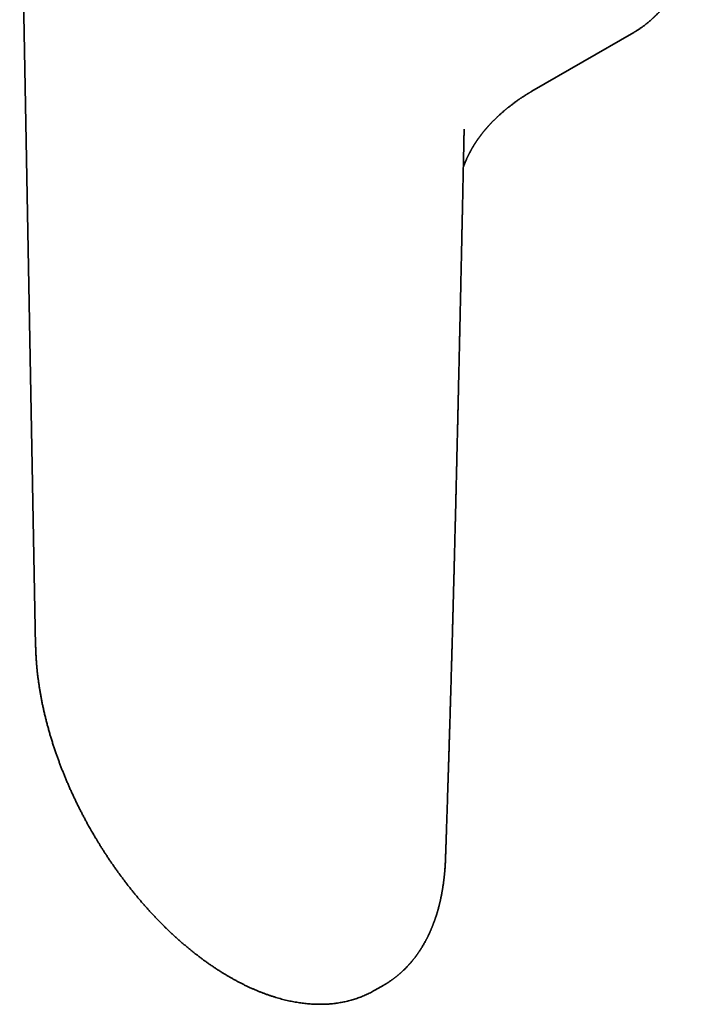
# Model space of a CAD drawing. Header units: millimetres. Extents: x 8 to 831, y 12 to 457.
# Tile 8 of 13: x 722 to 768, y 85 to 152. Entities that reach past the tile are written whole.
import ezdxf

# ---------------------------------------------------------------- set-up
doc = ezdxf.new("R2010")
doc.units = ezdxf.units.MM

msp = doc.modelspace()

# ---------------------------------------------------------------- linework, layer by layer
at = {"color": 7, "linetype": 'Continuous', "lineweight": 35}
for p, q in [((722.037, 167.024), (723.124, 109.533)), ((756.946, 147.361), (763.885, 151.366)), ((752.329, 144.779), (752.327, 144.734)), ((746.248, 86.069), (746.846, 86.414))]:
    msp.add_line(p, q, dxfattribs=at)
at = {"color": 7, "linetype": 'Continuous', "lineweight": 35, "flags": 128}
msp.add_lwpolyline([(763.885, 151.366), (763.885, 151.367), (763.893, 151.371)], dxfattribs=at)
at = {"color": 7, "linetype": 'Continuous', "lineweight": 35}
for points, knots in [([(763.885, 151.366), (763.904, 151.377), (763.945, 151.401), (764.007, 151.439), (764.073, 151.48), (764.145, 151.525), (764.246, 151.59), (764.376, 151.677), (764.536, 151.791), (764.701, 151.916), (764.834, 152.022), (764.934, 152.106), (765, 152.163), (765.063, 152.218), (765.119, 152.269), (765.169, 152.315), (765.211, 152.355), (765.246, 152.388), (765.274, 152.415), (765.294, 152.434), (765.307, 152.447), (765.318, 152.457), (765.331, 152.47), (765.348, 152.487), (765.369, 152.508), (765.409, 152.548), (765.468, 152.608), (765.545, 152.69), (765.627, 152.778), (765.716, 152.877), (765.812, 152.989), (765.914, 153.113), (766.017, 153.242), (766.119, 153.376), (766.198, 153.486), (766.257, 153.568), (766.294, 153.622), (766.331, 153.676), (766.367, 153.73), (766.402, 153.782), (766.434, 153.832), (766.465, 153.879), (766.492, 153.922), (766.515, 153.958), (766.532, 153.987), (766.545, 154.008), (766.555, 154.025), (766.566, 154.042), (766.579, 154.063), (766.595, 154.09), (766.615, 154.124), (766.639, 154.164), (766.664, 154.208), (766.692, 154.255), (766.72, 154.306), (766.749, 154.357), (766.778, 154.409), (766.847, 154.538), (766.955, 154.746), (767.087, 155.024), (767.207, 155.297), (767.316, 155.565), (767.395, 155.774), (767.447, 155.92), (767.473, 155.996), (767.5, 156.074), (767.525, 156.15), (767.548, 156.222), (767.569, 156.286), (767.586, 156.342), (767.601, 156.389), (767.613, 156.427), (767.621, 156.456), (767.628, 156.477), (767.633, 156.495), (767.638, 156.513), (767.645, 156.536), (767.653, 156.564), (767.664, 156.602), (767.678, 156.651), (767.696, 156.714), (767.714, 156.783), (767.743, 156.891), (767.781, 157.039), (767.827, 157.231), (767.874, 157.439), (767.921, 157.665), (767.967, 157.91), (768.011, 158.165), (768.051, 158.429), (768.09, 158.721), (768.127, 159.042), (768.16, 159.393), (768.185, 159.752), (768.2, 160.039), (768.207, 160.249), (768.211, 160.377), (768.214, 160.499), (768.216, 160.61), (768.217, 160.708), (768.217, 160.795), (768.217, 160.869), (768.217, 160.931), (768.217, 160.979), (768.217, 161.014), (768.217, 161.038), (768.217, 161.058), (768.216, 161.079), (768.216, 161.107), (768.215, 161.145), (768.215, 161.192), (768.214, 161.249), (768.212, 161.316), (768.211, 161.39), (768.208, 161.468), (768.206, 161.548), (768.203, 161.63), (768.198, 161.763), (768.189, 161.952), (768.174, 162.2), (768.155, 162.464), (768.132, 162.743), (768.104, 163.035), (768.071, 163.331), (768.035, 163.625), (767.996, 163.913), (767.955, 164.197), (767.911, 164.475), (767.858, 164.783), (767.797, 165.119), (767.725, 165.481), (767.651, 165.831), (767.575, 166.17), (767.497, 166.495), (767.419, 166.806), (767.342, 167.104), (767.264, 167.389), (767.181, 167.682), (767.09, 167.99), (766.988, 168.321), (766.879, 168.664), (766.761, 169.019), (766.635, 169.384), (766.5, 169.757), (766.357, 170.14), (766.204, 170.534), (766.05, 170.917), (765.894, 171.289), (765.74, 171.648), (765.577, 172.014), (765.406, 172.387), (765.226, 172.767), (765.041, 173.145), (764.851, 173.522), (764.656, 173.897), (764.453, 174.277), (764.241, 174.662), (764.016, 175.059), (763.777, 175.469), (763.522, 175.89), (763.258, 176.315), (762.982, 176.743), (762.696, 177.174), (762.421, 177.576), (762.159, 177.948), (761.913, 178.287), (761.666, 178.62), (761.42, 178.942), (761.176, 179.254), (760.928, 179.563), (760.677, 179.87), (760.422, 180.172), (760.172, 180.463), (759.927, 180.74), (759.686, 181.006), (759.451, 181.26), (759.215, 181.511), (758.977, 181.756), (758.738, 181.997), (758.507, 182.225), (758.284, 182.44), (758.067, 182.645), (757.858, 182.839), (757.656, 183.022), (757.462, 183.194), (757.278, 183.355), (757.103, 183.505), (756.936, 183.645), (756.791, 183.765), (756.664, 183.869), (756.553, 183.958), (756.441, 184.048), (756.331, 184.134), (756.22, 184.22), (756.111, 184.304), (755.995, 184.393), (755.859, 184.494), (755.703, 184.61), (755.523, 184.74), (755.332, 184.875), (755.157, 184.997), (755, 185.103), (754.87, 185.191), (754.744, 185.273), (754.626, 185.35), (754.516, 185.42), (754.416, 185.483), (754.325, 185.54), (754.25, 185.586), (754.191, 185.623), (754.146, 185.65), (754.105, 185.675), (754.071, 185.695), (754.046, 185.71), (754.03, 185.719), (754.018, 185.726), (754.007, 185.733), (753.994, 185.741), (753.979, 185.75), (753.96, 185.761), (753.929, 185.779), (753.884, 185.806), (753.822, 185.842), (753.748, 185.884), (753.663, 185.933), (753.567, 185.987), (753.463, 186.045), (753.352, 186.106), (753.233, 186.17), (753.105, 186.237), (752.968, 186.308), (752.826, 186.38), (752.681, 186.452), (752.537, 186.522), (752.341, 186.614), (752.093, 186.726), (751.796, 186.854), (751.5, 186.974), (751.208, 187.085), (750.918, 187.189), (750.693, 187.263), (750.534, 187.314), (750.438, 187.343), (750.342, 187.372), (750.247, 187.4), (750.153, 187.426), (750.062, 187.451), (749.972, 187.475), (749.885, 187.498), (749.802, 187.519), (749.732, 187.536), (749.678, 187.549), (749.64, 187.558), (749.614, 187.564), (749.593, 187.569), (749.575, 187.573), (749.557, 187.577), (749.534, 187.582), (749.503, 187.589), (749.463, 187.598), (749.415, 187.608), (749.346, 187.623), (749.256, 187.641), (749.131, 187.666), (748.985, 187.692), (748.819, 187.72), (748.647, 187.746), (748.47, 187.769), (748.29, 187.79), (748.083, 187.811), (747.846, 187.829), (747.644, 187.839), (747.5, 187.843), (747.417, 187.845), (747.339, 187.846), (747.267, 187.846), (747.197, 187.846), (747.129, 187.845), (747.066, 187.844), (747.013, 187.843), (746.973, 187.842), (746.945, 187.841), (746.927, 187.84), (746.912, 187.84), (746.897, 187.839), (746.879, 187.838), (746.854, 187.837), (746.822, 187.836), (746.783, 187.834), (746.74, 187.832), (746.695, 187.829), (746.65, 187.826), (746.537, 187.818), (746.407, 187.806), (746.26, 187.79), (746.16, 187.778), (746.053, 187.764), (745.939, 187.747), (745.817, 187.727), (745.713, 187.708), (745.626, 187.691), (745.56, 187.678), (745.493, 187.664), (745.424, 187.649), (745.355, 187.633), (745.29, 187.617), (745.228, 187.602), (745.171, 187.587), (745.119, 187.573), (745.074, 187.561), (745.037, 187.55), (745.004, 187.541), (744.974, 187.532), (744.944, 187.524), (744.913, 187.515), (744.88, 187.504), (744.842, 187.493), (744.798, 187.479), (744.747, 187.463), (744.691, 187.444), (744.628, 187.422), (744.558, 187.398), (744.482, 187.37), (744.4, 187.339), (744.312, 187.305), (744.225, 187.27), (744.141, 187.234), (744.061, 187.199), (743.981, 187.163), (743.905, 187.127), (743.831, 187.092), (743.76, 187.057), (743.693, 187.023), (743.633, 186.991), (743.58, 186.963), (743.535, 186.939), (743.498, 186.919), (743.469, 186.903), (743.444, 186.889), (743.424, 186.877), (743.408, 186.868), (743.398, 186.862), (743.394, 186.86)], [0, 0, 0, 0, 0.001541, 0.003294, 0.00526, 0.00744, 0.009833, 0.014805, 0.020021, 0.025481, 0.031183, 0.03349, 0.035834, 0.038063, 0.040049, 0.04182, 0.043338, 0.044603, 0.045615, 0.046375, 0.046735, 0.047076, 0.047554, 0.048171, 0.048927, 0.049823, 0.052548, 0.05544, 0.058498, 0.061721, 0.06565, 0.069699, 0.073832, 0.07805, 0.082353, 0.083952, 0.085562, 0.087184, 0.088817, 0.090372, 0.091775, 0.093236, 0.094487, 0.095528, 0.096359, 0.096942, 0.097346, 0.097773, 0.098378, 0.099162, 0.100125, 0.101265, 0.102467, 0.103819, 0.105245, 0.106671, 0.108096, 0.109522, 0.117157, 0.124789, 0.131304, 0.137956, 0.144747, 0.146564, 0.14839, 0.150227, 0.15207, 0.153787, 0.155277, 0.156572, 0.157672, 0.158577, 0.159207, 0.159689, 0.160036, 0.160437, 0.160954, 0.161588, 0.162338, 0.163559, 0.165, 0.166601, 0.168241, 0.17229, 0.176541, 0.180996, 0.185994, 0.191225, 0.196671, 0.202187, 0.20774, 0.214732, 0.221782, 0.228889, 0.236053, 0.238588, 0.24112, 0.243476, 0.2456, 0.24749, 0.249121, 0.250527, 0.251709, 0.252666, 0.25325, 0.253701, 0.254019, 0.254377, 0.254909, 0.255616, 0.256496, 0.257551, 0.258842, 0.260267, 0.261728, 0.263221, 0.264748, 0.266308, 0.270651, 0.275233, 0.280053, 0.285113, 0.290505, 0.295871, 0.301124, 0.306263, 0.311289, 0.316201, 0.321001, 0.327529, 0.333836, 0.339921, 0.345785, 0.351426, 0.356751, 0.361863, 0.36676, 0.371448, 0.376904, 0.382562, 0.388421, 0.394482, 0.400744, 0.407091, 0.413632, 0.420367, 0.427297, 0.433329, 0.439501, 0.445814, 0.452266, 0.458858, 0.46559, 0.472066, 0.478666, 0.485391, 0.49224, 0.499213, 0.506746, 0.514418, 0.522231, 0.530183, 0.538276, 0.546509, 0.553076, 0.559725, 0.566299, 0.572728, 0.579009, 0.585143, 0.591668, 0.598018, 0.604193, 0.610193, 0.616018, 0.621669, 0.627145, 0.632967, 0.638577, 0.643975, 0.649163, 0.654138, 0.658987, 0.663616, 0.668026, 0.672217, 0.676188, 0.67994, 0.683473, 0.686044, 0.688484, 0.690915, 0.693589, 0.695866, 0.698299, 0.700888, 0.703632, 0.70735, 0.71132, 0.715542, 0.720015, 0.722957, 0.72588, 0.728646, 0.731256, 0.733708, 0.735854, 0.737864, 0.739737, 0.740776, 0.741768, 0.7427, 0.743463, 0.743977, 0.744334, 0.744544, 0.744763, 0.745046, 0.745394, 0.745807, 0.746283, 0.747403, 0.748769, 0.750381, 0.752241, 0.754347, 0.7567, 0.759088, 0.761686, 0.764493, 0.767511, 0.770688, 0.773867, 0.777038, 0.780201, 0.7868, 0.793361, 0.799886, 0.806374, 0.812825, 0.819238, 0.82139, 0.823537, 0.82568, 0.827819, 0.829953, 0.832033, 0.833943, 0.836082, 0.837952, 0.839551, 0.840881, 0.841579, 0.84217, 0.842655, 0.843033, 0.843361, 0.843872, 0.844589, 0.845512, 0.846633, 0.847824, 0.850253, 0.852799, 0.856429, 0.860274, 0.864284, 0.86839, 0.872591, 0.876887, 0.883011, 0.889319, 0.891339, 0.89336, 0.895255, 0.896998, 0.898588, 0.900362, 0.901899, 0.903197, 0.904258, 0.904803, 0.905254, 0.905611, 0.9059, 0.906318, 0.906929, 0.907723, 0.9087, 0.909797, 0.910901, 0.91201, 0.913123, 0.919324, 0.921709, 0.924199, 0.926894, 0.929794, 0.9329, 0.936211, 0.937873, 0.939582, 0.941339, 0.943143, 0.944986, 0.946729, 0.948317, 0.949886, 0.951269, 0.952466, 0.953476, 0.954301, 0.955115, 0.955909, 0.956727, 0.957603, 0.958651, 0.959859, 0.961243, 0.962804, 0.964542, 0.966492, 0.968626, 0.970943, 0.973444, 0.976127, 0.978364, 0.980714, 0.983098, 0.985332, 0.98741, 0.98958, 0.991547, 0.993312, 0.994873, 0.996233, 0.997211, 0.998049, 0.998746, 0.999303, 0.99972, 1, 1, 1, 1]), ([(752.273, 142.199), (752.277, 142.209), (752.294, 142.257), (752.328, 142.345), (752.369, 142.448), (752.407, 142.54), (752.441, 142.62), (752.477, 142.701), (752.506, 142.765), (752.527, 142.811), (752.541, 142.839), (752.554, 142.867), (752.567, 142.895), (752.581, 142.925), (752.595, 142.954), (752.608, 142.98), (752.622, 143.007), (752.636, 143.035), (752.65, 143.063), (752.661, 143.085), (752.671, 143.104), (752.681, 143.124), (752.692, 143.145), (752.704, 143.168), (752.715, 143.189), (752.725, 143.208), (752.733, 143.223), (752.744, 143.244), (752.762, 143.277), (752.785, 143.319), (752.808, 143.361), (752.826, 143.394), (752.84, 143.418), (752.853, 143.441), (752.868, 143.467), (752.882, 143.492), (752.895, 143.514), (752.907, 143.533), (752.919, 143.555), (752.934, 143.58), (752.949, 143.605), (752.963, 143.628), (752.977, 143.652), (752.996, 143.682), (753.018, 143.718), (753.038, 143.75), (753.055, 143.778), (753.074, 143.807), (753.095, 143.839), (753.114, 143.868), (753.131, 143.894), (753.147, 143.919), (753.165, 143.946), (753.185, 143.976), (753.205, 144.005), (753.225, 144.034), (753.246, 144.064), (753.269, 144.097), (753.291, 144.128), (753.309, 144.154), (753.326, 144.177), (753.343, 144.202), (753.364, 144.23), (753.387, 144.261), (753.409, 144.291), (753.429, 144.318), (753.446, 144.341), (753.465, 144.365), (753.487, 144.394), (753.516, 144.432), (753.55, 144.475), (753.586, 144.52), (753.621, 144.564), (753.655, 144.607), (753.689, 144.648), (753.723, 144.689), (753.754, 144.725), (753.78, 144.756), (753.799, 144.779), (753.818, 144.801), (753.839, 144.825), (753.864, 144.854), (753.892, 144.886), (753.923, 144.921), (753.955, 144.957), (753.987, 144.992), (754.015, 145.023), (754.044, 145.055), (754.076, 145.09), (754.111, 145.127), (754.146, 145.164), (754.183, 145.203), (754.222, 145.244), (754.265, 145.288), (754.309, 145.332), (754.351, 145.375), (754.395, 145.418), (754.44, 145.463), (754.484, 145.506), (754.527, 145.548), (754.568, 145.587), (754.608, 145.624), (754.647, 145.661), (754.692, 145.703), (754.747, 145.753), (754.809, 145.809), (754.869, 145.863), (754.927, 145.914), (754.985, 145.964), (755.044, 146.015), (755.1, 146.063), (755.146, 146.101), (755.186, 146.135), (755.224, 146.166), (755.266, 146.201), (755.313, 146.238), (755.366, 146.281), (755.423, 146.326), (755.481, 146.371), (755.539, 146.416), (755.601, 146.464), (755.674, 146.519), (755.752, 146.577), (755.835, 146.637), (755.917, 146.696), (755.986, 146.745), (756.042, 146.784), (756.087, 146.815), (756.132, 146.846), (756.18, 146.879), (756.233, 146.914), (756.288, 146.951), (756.348, 146.99), (756.41, 147.03), (756.471, 147.07), (756.526, 147.105), (756.577, 147.137), (756.628, 147.168), (756.676, 147.198), (756.72, 147.225), (756.759, 147.248), (756.796, 147.271), (756.824, 147.287), (756.844, 147.299), (756.86, 147.308), (756.88, 147.32), (756.905, 147.335), (756.934, 147.352), (756.954, 147.363), (756.964, 147.369)], [0, 0, 0, 0, 0.004451, 0.020778, 0.037308, 0.04727, 0.058601, 0.070357, 0.080694, 0.085093, 0.08939, 0.092671, 0.096524, 0.101076, 0.105188, 0.108694, 0.11196, 0.116682, 0.120642, 0.123642, 0.126232, 0.128775, 0.131995, 0.135281, 0.138569, 0.141135, 0.143084, 0.145128, 0.150522, 0.157248, 0.163819, 0.168917, 0.171638, 0.174936, 0.179171, 0.183122, 0.186116, 0.188939, 0.192113, 0.195923, 0.200332, 0.203926, 0.206427, 0.211467, 0.217714, 0.222782, 0.226727, 0.231404, 0.237065, 0.242171, 0.245898, 0.249685, 0.254368, 0.259663, 0.264585, 0.269065, 0.274198, 0.280139, 0.28602, 0.29018, 0.293369, 0.297826, 0.302889, 0.308012, 0.313808, 0.318389, 0.321804, 0.325731, 0.330767, 0.336814, 0.345595, 0.353215, 0.360706, 0.368524, 0.375727, 0.382553, 0.390435, 0.395027, 0.399118, 0.402731, 0.406866, 0.412033, 0.418174, 0.424146, 0.431404, 0.437724, 0.443354, 0.448551, 0.455288, 0.462467, 0.469325, 0.476136, 0.483943, 0.492726, 0.501263, 0.509229, 0.517447, 0.526237, 0.535091, 0.542912, 0.550875, 0.558201, 0.565386, 0.573091, 0.58356, 0.596012, 0.60735, 0.617211, 0.628032, 0.639245, 0.649551, 0.658951, 0.665045, 0.671705, 0.679547, 0.688374, 0.697226, 0.70867, 0.719645, 0.728943, 0.740665, 0.753738, 0.768538, 0.783991, 0.799159, 0.813793, 0.822479, 0.830274, 0.838549, 0.847526, 0.857305, 0.867821, 0.878651, 0.891237, 0.902915, 0.913553, 0.923013, 0.932555, 0.943047, 0.950584, 0.958625, 0.966427, 0.972934, 0.975432, 0.978371, 0.982416, 0.987568, 0.993827, 1, 1, 1, 1]), ([(751.062, 95.15), (751.064, 95.205), (751.067, 95.309), (751.072, 95.46), (751.077, 95.597), (751.081, 95.722), (751.085, 95.833), (751.088, 95.929), (751.091, 96.012), (751.093, 96.081), (751.095, 96.138), (751.096, 96.184), (751.097, 96.218), (751.098, 96.243), (751.099, 96.263), (751.1, 96.281), (751.1, 96.303), (751.101, 96.328), (751.102, 96.357), (751.103, 96.388), (751.105, 96.437), (751.107, 96.507), (751.11, 96.601), (751.114, 96.709), (751.118, 96.828), (751.122, 96.954), (751.126, 97.082), (751.135, 97.346), (751.148, 97.742), (751.165, 98.271), (751.181, 98.773), (751.197, 99.247), (751.211, 99.692), (751.221, 100.018), (751.228, 100.227), (751.231, 100.32), (751.234, 100.408), (751.236, 100.487), (751.238, 100.556), (751.24, 100.614), (751.242, 100.662), (751.243, 100.699), (751.244, 100.728), (751.245, 100.753), (751.246, 100.783), (751.247, 100.821), (751.248, 100.869), (751.25, 100.926), (751.252, 100.992), (751.254, 101.066), (751.258, 101.181), (751.263, 101.338), (751.27, 101.552), (751.277, 101.79), (751.285, 102.052), (751.294, 102.325), (751.303, 102.606), (751.311, 102.893), (751.32, 103.182), (751.329, 103.472), (751.338, 103.762), (751.347, 104.052), (751.354, 104.305), (751.361, 104.521), (751.366, 104.7), (751.371, 104.879), (751.377, 105.058), (751.381, 105.22), (751.386, 105.361), (751.389, 105.478), (751.392, 105.581), (751.395, 105.672), (751.397, 105.746), (751.399, 105.804), (751.4, 105.848), (751.401, 105.884), (751.402, 105.914), (751.403, 105.94), (751.404, 105.971), (751.405, 106.012), (751.406, 106.067), (751.408, 106.134), (751.411, 106.225), (751.414, 106.338), (751.418, 106.467), (751.422, 106.596), (751.425, 106.723), (751.43, 106.867), (751.434, 107.029), (751.439, 107.207), (751.444, 107.381), (751.449, 107.552), (751.454, 107.725), (751.459, 107.915), (751.466, 108.128), (751.472, 108.366), (751.479, 108.615), (751.487, 108.878), (751.493, 109.104), (751.498, 109.289), (751.502, 109.433), (751.506, 109.582), (751.511, 109.739), (751.515, 109.906), (751.52, 110.082), (751.525, 110.267), (751.531, 110.472), (751.537, 110.696), (751.542, 110.889), (751.546, 111.038), (751.549, 111.137), (751.551, 111.232), (751.554, 111.318), (751.556, 111.393), (751.557, 111.456), (751.559, 111.508), (751.56, 111.549), (751.561, 111.583), (751.562, 111.617), (751.563, 111.665), (751.565, 111.729), (751.567, 111.812), (751.569, 111.902), (751.572, 111.998), (751.574, 112.097), (751.577, 112.2), (751.581, 112.329), (751.585, 112.485), (751.59, 112.67), (751.595, 112.862), (751.6, 113.059), (751.605, 113.256), (751.61, 113.454), (751.615, 113.652), (751.62, 113.826), (751.624, 113.976), (751.627, 114.101), (751.63, 114.225), (751.633, 114.338), (751.636, 114.434), (751.638, 114.512), (751.639, 114.58), (751.641, 114.637), (751.642, 114.683), (751.643, 114.718), (751.644, 114.746), (751.644, 114.769), (751.645, 114.793), (751.646, 114.825), (751.647, 114.864), (751.648, 114.913), (751.649, 114.97), (751.651, 115.036), (751.653, 115.109), (751.655, 115.187), (751.657, 115.266), (751.659, 115.346), (751.661, 115.426), (751.667, 115.647), (751.675, 115.964), (751.685, 116.378), (751.695, 116.751), (751.704, 117.13), (751.711, 117.424), (751.717, 117.63), (751.719, 117.744), (751.722, 117.853), (751.724, 117.951), (751.727, 118.035), (751.728, 118.101), (751.729, 118.151), (751.73, 118.187), (751.731, 118.215), (751.732, 118.239), (751.732, 118.266), (751.733, 118.303), (751.734, 118.352), (751.736, 118.413), (751.738, 118.485), (751.74, 118.567), (751.742, 118.656), (751.744, 118.747), (751.75, 118.973), (751.757, 119.265), (751.766, 119.623), (751.773, 119.914), (751.78, 120.205), (751.787, 120.501), (751.794, 120.803), (751.8, 121.05), (751.805, 121.24), (751.808, 121.366), (751.811, 121.488), (751.813, 121.599), (751.816, 121.697), (751.818, 121.778), (751.819, 121.842), (751.82, 121.892), (751.821, 121.932), (751.822, 121.961), (751.822, 121.984), (751.823, 122.006), (751.824, 122.035), (751.825, 122.075), (751.826, 122.127), (751.827, 122.191), (751.829, 122.263), (751.831, 122.339), (751.833, 122.417), (751.836, 122.544), (751.84, 122.723), (751.846, 122.956), (751.851, 123.198), (751.857, 123.444), (751.863, 123.714), (751.87, 124.001), (751.877, 124.305), (751.884, 124.596), (751.891, 124.879), (751.897, 125.157), (751.904, 125.441), (751.909, 125.661), (751.912, 125.816), (751.914, 125.902), (751.916, 125.985), (751.918, 126.062), (751.92, 126.13), (751.921, 126.186), (751.922, 126.232), (751.923, 126.268), (751.924, 126.295), (751.924, 126.318), (751.925, 126.347), (751.926, 126.386), (751.927, 126.439), (751.928, 126.503), (751.93, 126.58), (751.932, 126.667), (751.934, 126.762), (751.937, 126.86), (751.939, 126.959), (751.946, 127.259), (751.954, 127.622), (751.964, 128.048), (751.97, 128.338), (751.977, 128.633), (751.984, 128.936), (751.991, 129.249), (751.998, 129.571), (752.004, 129.847), (752.01, 130.074), (752.014, 130.251), (752.018, 130.428), (752.021, 130.599), (752.025, 130.761), (752.028, 130.906), (752.031, 131.036), (752.034, 131.152), (752.036, 131.255), (752.038, 131.346), (752.04, 131.42), (752.041, 131.477), (752.042, 131.521), (752.043, 131.557), (752.043, 131.591), (752.044, 131.626), (752.045, 131.668), (752.046, 131.72), (752.048, 131.783), (752.049, 131.855), (752.051, 131.939), (752.053, 132.033), (752.056, 132.138), (752.058, 132.252), (752.061, 132.378), (752.064, 132.512), (752.069, 132.747), (752.076, 133.076), (752.086, 133.495), (752.095, 133.9), (752.103, 134.282), (752.111, 134.641), (752.118, 134.978), (752.125, 135.304), (752.131, 135.583), (752.136, 135.816), (752.14, 136.006), (752.144, 136.192), (752.148, 136.372), (752.152, 136.56), (752.157, 136.752), (752.161, 136.948), (752.165, 137.131), (752.168, 137.301), (752.172, 137.457), (752.175, 137.6), (752.178, 137.729), (752.18, 137.844), (752.182, 137.946), (752.184, 138.034), (752.186, 138.102), (752.187, 138.155), (752.188, 138.201), (752.189, 138.257), (752.19, 138.323), (752.192, 138.399), (752.194, 138.485), (752.196, 138.581), (752.198, 138.685), (752.201, 138.793), (752.203, 138.904), (752.205, 139.016), (752.209, 139.18), (752.213, 139.399), (752.22, 139.701), (752.227, 140.036), (752.235, 140.407), (752.243, 140.786), (752.251, 141.17), (752.259, 141.557), (752.268, 141.946), (752.276, 142.337), (752.287, 142.858), (752.296, 143.299), (752.304, 143.656), (752.307, 143.797), (752.309, 143.928), (752.312, 144.049), (752.314, 144.16), (752.316, 144.262), (752.318, 144.354), (752.32, 144.423), (752.321, 144.472), (752.321, 144.504), (752.322, 144.537), (752.323, 144.579), (752.324, 144.633), (752.325, 144.701), (752.326, 144.752), (752.327, 144.779)], [0, 0, 0, 0, 0.003273, 0.006284, 0.009034, 0.011521, 0.013747, 0.015711, 0.017323, 0.018702, 0.019848, 0.020761, 0.021442, 0.021926, 0.022242, 0.022617, 0.023055, 0.023558, 0.024125, 0.024756, 0.025452, 0.027069, 0.028954, 0.031106, 0.033525, 0.036105, 0.038681, 0.041253, 0.051923, 0.062514, 0.073025, 0.082104, 0.091026, 0.09979, 0.101697, 0.103596, 0.105391, 0.106981, 0.108366, 0.109545, 0.11047, 0.111212, 0.111772, 0.112203, 0.112764, 0.113539, 0.114501, 0.115648, 0.116981, 0.118492, 0.120069, 0.123914, 0.127937, 0.132956, 0.138226, 0.143747, 0.149366, 0.155163, 0.160974, 0.166791, 0.172613, 0.178441, 0.184274, 0.18787, 0.191469, 0.195069, 0.198671, 0.20225, 0.204842, 0.20718, 0.209266, 0.211098, 0.212678, 0.213704, 0.214585, 0.215322, 0.215914, 0.216371, 0.216911, 0.217769, 0.218867, 0.220205, 0.221783, 0.224383, 0.227008, 0.229598, 0.232151, 0.234668, 0.238347, 0.241947, 0.245467, 0.248907, 0.252337, 0.255929, 0.260463, 0.26524, 0.270262, 0.275527, 0.281037, 0.283832, 0.286686, 0.28964, 0.292784, 0.296121, 0.299649, 0.30337, 0.307284, 0.31197, 0.316906, 0.318913, 0.320959, 0.322906, 0.324623, 0.32614, 0.327417, 0.328456, 0.329255, 0.329882, 0.330554, 0.331291, 0.332766, 0.334445, 0.336287, 0.338209, 0.340212, 0.342293, 0.344454, 0.347989, 0.351718, 0.355632, 0.359599, 0.363574, 0.367558, 0.371549, 0.375549, 0.378062, 0.380578, 0.383097, 0.385589, 0.38736, 0.388931, 0.390302, 0.391471, 0.392347, 0.393062, 0.393618, 0.394017, 0.39447, 0.395097, 0.395898, 0.396873, 0.398023, 0.399347, 0.400845, 0.402446, 0.40405, 0.405655, 0.407262, 0.408872, 0.419029, 0.426421, 0.433915, 0.44156, 0.449355, 0.45167, 0.453998, 0.456254, 0.458232, 0.459923, 0.461328, 0.46223, 0.462956, 0.463504, 0.463906, 0.464435, 0.465154, 0.466154, 0.467379, 0.46883, 0.470507, 0.47235, 0.474195, 0.476033, 0.486021, 0.491867, 0.497657, 0.503634, 0.509492, 0.51558, 0.521899, 0.524444, 0.527025, 0.529553, 0.531809, 0.533783, 0.535475, 0.536678, 0.537681, 0.538486, 0.539092, 0.539439, 0.53987, 0.540456, 0.541197, 0.542281, 0.543583, 0.545081, 0.54663, 0.548205, 0.549807, 0.554311, 0.559014, 0.563916, 0.568962, 0.573923, 0.580252, 0.586391, 0.592339, 0.597873, 0.603488, 0.609223, 0.615079, 0.61682, 0.618571, 0.620309, 0.621872, 0.623232, 0.624388, 0.625292, 0.626014, 0.626555, 0.626946, 0.627431, 0.62826, 0.629328, 0.630633, 0.632177, 0.633958, 0.635922, 0.637926, 0.639927, 0.641925, 0.656115, 0.661937, 0.667743, 0.673683, 0.679815, 0.686139, 0.692654, 0.699361, 0.702878, 0.706446, 0.710065, 0.713597, 0.71686, 0.719852, 0.722424, 0.724756, 0.726847, 0.728697, 0.730306, 0.731306, 0.732181, 0.732926, 0.733543, 0.734206, 0.73506, 0.736116, 0.737374, 0.738833, 0.740529, 0.742436, 0.744552, 0.746878, 0.749414, 0.75216, 0.754998, 0.763705, 0.772165, 0.780378, 0.788345, 0.795358, 0.802169, 0.808776, 0.81518, 0.819102, 0.822944, 0.826705, 0.830371, 0.83388, 0.838116, 0.842084, 0.845783, 0.849214, 0.852377, 0.855272, 0.857898, 0.860212, 0.862268, 0.864066, 0.865604, 0.866353, 0.867281, 0.868412, 0.869747, 0.871286, 0.873029, 0.874975, 0.877122, 0.879345, 0.881587, 0.883849, 0.88613, 0.891581, 0.897138, 0.904471, 0.911981, 0.919668, 0.927479, 0.935327, 0.943208, 0.951124, 0.959074, 0.974844, 0.977891, 0.980742, 0.983392, 0.985842, 0.988092, 0.990141, 0.99199, 0.993638, 0.994313, 0.994948, 0.995554, 0.996321, 0.997316, 0.998542, 1, 1, 1, 1]), ([(723.125, 109.53), (723.125, 109.492), (723.127, 109.374), (723.134, 109.175), (723.145, 108.932), (723.159, 108.689), (723.176, 108.443), (723.196, 108.196), (723.219, 107.948), (723.245, 107.699), (723.275, 107.449), (723.307, 107.197), (723.343, 106.944), (723.381, 106.69), (723.423, 106.436), (723.468, 106.18), (723.516, 105.923), (723.566, 105.665), (723.62, 105.407), (723.677, 105.147), (723.737, 104.887), (723.8, 104.627), (723.866, 104.365), (723.935, 104.103), (724.007, 103.84), (724.082, 103.577), (724.16, 103.313), (724.241, 103.049), (724.326, 102.784), (724.413, 102.519), (724.5, 102.262), (724.586, 102.015), (724.672, 101.776), (724.76, 101.538), (724.85, 101.3), (724.942, 101.062), (725.036, 100.825), (725.133, 100.588), (725.232, 100.352), (725.332, 100.116), (725.435, 99.88), (725.54, 99.646), (725.647, 99.412), (725.756, 99.179), (725.867, 98.947), (725.979, 98.716), (726.093, 98.486), (726.208, 98.258), (726.325, 98.033), (726.441, 97.812), (726.556, 97.599), (726.661, 97.405), (726.755, 97.238), (726.843, 97.081), (726.918, 96.949), (726.967, 96.864), (726.984, 96.834)], [0, 0, 0, 0, 0.009565, 0.02968, 0.049799, 0.069921, 0.090046, 0.110175, 0.130307, 0.150444, 0.170584, 0.190729, 0.21088, 0.231035, 0.251197, 0.271366, 0.291542, 0.311727, 0.331921, 0.352126, 0.372342, 0.392571, 0.412814, 0.433074, 0.453351, 0.473649, 0.493968, 0.514313, 0.534685, 0.555089, 0.575528, 0.593871, 0.612211, 0.630545, 0.648873, 0.667195, 0.68551, 0.703818, 0.722117, 0.740406, 0.758683, 0.776945, 0.79519, 0.813413, 0.831607, 0.849763, 0.867864, 0.885886, 0.90378, 0.921455, 0.938694, 0.954849, 0.968071, 0.979194, 0.992882, 1, 1, 1, 1]), ([(726.984, 96.834), (727.032, 96.751), (727.1, 96.634), (727.201, 96.463), (727.288, 96.318), (727.392, 96.147), (727.502, 95.967), (727.619, 95.78), (727.742, 95.587), (727.868, 95.39), (727.999, 95.191), (728.133, 94.989), (728.27, 94.787), (728.41, 94.583), (728.553, 94.38), (728.698, 94.176), (728.846, 93.972), (728.995, 93.769), (729.147, 93.566), (729.301, 93.364), (729.457, 93.163), (729.614, 92.964), (729.774, 92.765), (729.935, 92.568), (730.098, 92.372), (730.262, 92.177), (730.428, 91.984), (730.596, 91.793), (730.764, 91.604), (730.935, 91.416), (731.107, 91.23), (731.28, 91.046), (731.454, 90.864), (731.629, 90.685), (731.806, 90.507), (731.984, 90.331), (732.163, 90.158), (732.343, 89.987), (732.524, 89.818), (732.706, 89.652), (732.889, 89.488), (733.073, 89.326), (733.257, 89.167), (733.443, 89.011), (733.629, 88.857), (733.817, 88.705), (734.004, 88.557), (734.193, 88.411), (734.382, 88.267), (734.572, 88.127), (734.762, 87.989), (734.953, 87.854), (735.144, 87.723), (735.336, 87.593), (735.528, 87.467), (735.72, 87.344), (735.913, 87.224), (736.106, 87.107), (736.3, 86.993), (736.493, 86.882), (736.687, 86.774), (736.881, 86.669), (737.075, 86.568), (737.269, 86.47), (737.463, 86.374), (737.657, 86.283), (737.851, 86.194), (738.045, 86.109), (738.239, 86.027), (738.433, 85.948), (738.626, 85.873), (738.819, 85.801), (739.012, 85.733), (739.205, 85.668), (739.397, 85.607), (739.589, 85.549), (739.78, 85.494), (739.971, 85.443), (740.161, 85.396), (740.351, 85.352), (740.54, 85.312), (740.728, 85.275), (740.916, 85.242), (741.102, 85.212), (741.289, 85.186), (741.474, 85.164), (741.658, 85.145), (741.842, 85.13), (742.024, 85.119), (742.205, 85.111), (742.386, 85.107), (742.565, 85.107), (742.743, 85.11), (742.92, 85.117), (743.096, 85.127), (743.27, 85.141), (743.444, 85.159), (743.616, 85.181), (743.786, 85.206), (743.955, 85.235), (744.123, 85.267), (744.289, 85.303), (744.454, 85.343), (744.617, 85.386), (744.778, 85.433), (744.938, 85.483), (745.097, 85.537), (745.253, 85.595), (745.408, 85.656), (745.561, 85.721), (745.713, 85.79), (745.863, 85.862), (746.01, 85.937), (746.139, 86.006), (746.217, 86.052), (746.248, 86.069)], [0, 0, 0, 0, 0.009848, 0.013754, 0.020249, 0.026985, 0.034207, 0.041744, 0.049528, 0.057503, 0.06563, 0.073882, 0.082235, 0.090674, 0.099184, 0.107757, 0.116382, 0.125054, 0.133766, 0.142514, 0.151295, 0.160104, 0.168938, 0.177796, 0.186675, 0.195574, 0.204489, 0.213422, 0.222369, 0.231329, 0.240303, 0.249289, 0.258285, 0.267292, 0.276309, 0.285335, 0.29437, 0.303412, 0.312463, 0.32152, 0.330585, 0.339656, 0.348734, 0.357817, 0.366906, 0.376001, 0.385101, 0.394206, 0.403315, 0.412429, 0.421548, 0.430671, 0.439797, 0.448928, 0.458062, 0.4672, 0.476341, 0.485485, 0.494632, 0.503781, 0.512933, 0.522088, 0.531245, 0.540404, 0.549564, 0.558726, 0.567889, 0.577052, 0.586217, 0.595381, 0.604546, 0.61371, 0.622874, 0.632036, 0.641197, 0.650357, 0.659514, 0.668668, 0.67782, 0.686968, 0.696112, 0.705251, 0.714386, 0.723516, 0.73264, 0.741757, 0.750869, 0.759973, 0.76907, 0.778159, 0.787241, 0.796314, 0.805379, 0.814436, 0.823485, 0.832524, 0.841556, 0.850579, 0.859594, 0.868602, 0.877602, 0.886596, 0.895584, 0.904566, 0.913544, 0.922517, 0.931488, 0.940457, 0.949425, 0.958394, 0.967364, 0.976336, 0.985313, 0.994295, 1, 1, 1, 1]), ([(746.845, 86.413), (746.866, 86.425), (746.904, 86.448), (746.958, 86.48), (747.005, 86.508), (747.045, 86.533), (747.079, 86.555), (747.107, 86.572), (747.13, 86.587), (747.169, 86.612), (747.228, 86.651), (747.292, 86.694), (747.344, 86.73), (747.382, 86.757), (747.419, 86.783), (747.455, 86.809), (747.488, 86.833), (747.516, 86.854), (747.543, 86.874), (747.573, 86.897), (747.609, 86.924), (747.65, 86.957), (747.693, 86.99), (747.735, 87.023), (747.774, 87.055), (747.81, 87.085), (747.84, 87.11), (747.868, 87.133), (747.895, 87.157), (747.927, 87.184), (747.961, 87.214), (747.997, 87.245), (748.044, 87.287), (748.101, 87.339), (748.166, 87.401), (748.229, 87.461), (748.29, 87.521), (748.35, 87.582), (748.411, 87.644), (748.464, 87.7), (748.51, 87.749), (748.548, 87.79), (748.585, 87.832), (748.621, 87.872), (748.654, 87.91), (748.689, 87.95), (748.725, 87.992), (748.761, 88.034), (748.789, 88.069), (748.816, 88.101), (748.845, 88.137), (748.879, 88.179), (748.917, 88.228), (748.958, 88.28), (748.994, 88.328), (749.024, 88.368), (749.046, 88.397), (749.065, 88.423), (749.083, 88.447), (749.102, 88.474), (749.123, 88.503), (749.149, 88.54), (749.18, 88.584), (749.215, 88.634), (749.251, 88.687), (749.286, 88.74), (749.323, 88.795), (749.358, 88.849), (749.393, 88.904), (749.436, 88.973), (749.489, 89.06), (749.552, 89.166), (749.614, 89.274), (749.665, 89.367), (749.706, 89.441), (749.735, 89.497), (749.764, 89.55), (749.789, 89.6), (749.811, 89.644), (749.832, 89.686), (749.855, 89.73), (749.88, 89.783), (749.909, 89.842), (749.938, 89.904), (749.966, 89.965), (749.993, 90.025), (750.018, 90.081), (750.039, 90.127), (750.054, 90.161), (750.065, 90.188), (750.077, 90.216), (750.092, 90.25), (750.109, 90.292), (750.128, 90.338), (750.148, 90.386), (750.167, 90.433), (750.189, 90.488), (750.212, 90.549), (750.237, 90.615), (750.259, 90.672), (750.277, 90.722), (750.291, 90.759), (750.3, 90.785), (750.307, 90.805), (750.315, 90.828), (750.326, 90.857), (750.338, 90.894), (750.353, 90.936), (750.368, 90.98), (750.387, 91.038), (750.409, 91.106), (750.433, 91.18), (750.454, 91.247), (750.472, 91.304), (750.486, 91.35), (750.496, 91.385), (750.505, 91.414), (750.514, 91.445), (750.525, 91.484), (750.54, 91.538), (750.559, 91.603), (750.579, 91.676), (750.598, 91.749), (750.616, 91.819), (750.633, 91.884), (750.648, 91.946), (750.662, 92.003), (750.674, 92.055), (750.685, 92.101), (750.695, 92.145), (750.706, 92.192), (750.717, 92.245), (750.73, 92.304), (750.743, 92.366), (750.758, 92.437), (750.774, 92.514), (750.79, 92.598), (750.805, 92.676), (750.817, 92.745), (750.828, 92.806), (750.838, 92.864), (750.849, 92.927), (750.86, 92.998), (750.873, 93.076), (750.886, 93.159), (750.898, 93.244), (750.91, 93.325), (750.92, 93.403), (750.93, 93.477), (750.939, 93.55), (750.948, 93.619), (750.955, 93.681), (750.96, 93.728), (750.964, 93.763), (750.967, 93.79), (750.97, 93.816), (750.973, 93.845), (750.977, 93.879), (750.981, 93.918), (750.985, 93.966), (750.991, 94.023), (750.997, 94.09), (751.004, 94.167), (751.011, 94.254), (751.02, 94.359), (751.029, 94.483), (751.038, 94.628), (751.047, 94.788), (751.055, 94.963), (751.06, 95.086), (751.062, 95.15)], [0, 0, 0, 0, 0.007548, 0.014307, 0.020275, 0.025453, 0.029842, 0.033441, 0.036395, 0.039369, 0.049395, 0.060321, 0.065294, 0.070302, 0.075346, 0.080291, 0.084686, 0.088496, 0.091812, 0.095606, 0.100841, 0.106876, 0.112871, 0.118706, 0.124378, 0.129536, 0.133941, 0.137409, 0.141275, 0.145783, 0.150912, 0.156195, 0.161442, 0.171555, 0.181402, 0.190805, 0.199933, 0.20916, 0.218549, 0.228283, 0.233941, 0.240186, 0.246368, 0.252144, 0.257516, 0.262482, 0.269442, 0.275319, 0.280108, 0.283819, 0.288693, 0.294713, 0.301337, 0.308417, 0.31588, 0.320411, 0.324257, 0.32742, 0.330457, 0.333902, 0.337754, 0.341994, 0.34821, 0.354656, 0.361334, 0.368207, 0.374631, 0.382008, 0.388324, 0.39497, 0.407545, 0.420101, 0.432929, 0.446307, 0.452584, 0.459031, 0.465407, 0.471072, 0.475993, 0.480329, 0.485255, 0.491197, 0.498012, 0.505055, 0.51185, 0.518398, 0.524682, 0.530288, 0.533315, 0.536019, 0.538889, 0.542562, 0.547041, 0.552215, 0.557498, 0.562488, 0.567184, 0.57497, 0.581786, 0.587686, 0.592865, 0.597342, 0.599282, 0.601093, 0.603401, 0.606425, 0.610162, 0.614614, 0.619323, 0.623812, 0.632273, 0.639822, 0.64646, 0.652184, 0.656992, 0.660126, 0.662695, 0.665524, 0.669434, 0.674426, 0.681273, 0.688754, 0.695858, 0.702576, 0.70891, 0.714858, 0.720379, 0.725408, 0.729627, 0.733568, 0.738018, 0.743094, 0.748795, 0.754871, 0.760831, 0.768816, 0.776558, 0.783815, 0.790282, 0.795389, 0.800507, 0.806298, 0.812761, 0.819895, 0.827513, 0.835182, 0.842885, 0.849448, 0.856035, 0.862648, 0.86904, 0.874464, 0.878867, 0.881611, 0.883748, 0.885938, 0.888492, 0.891411, 0.894695, 0.89889, 0.903848, 0.909655, 0.916309, 0.92381, 0.932159, 0.943294, 0.955647, 0.969216, 0.984001, 1, 1, 1, 1])]:
    msp.add_open_spline(points, degree=3, knots=knots, dxfattribs=at)

doc.saveas('drawing.dxf')
